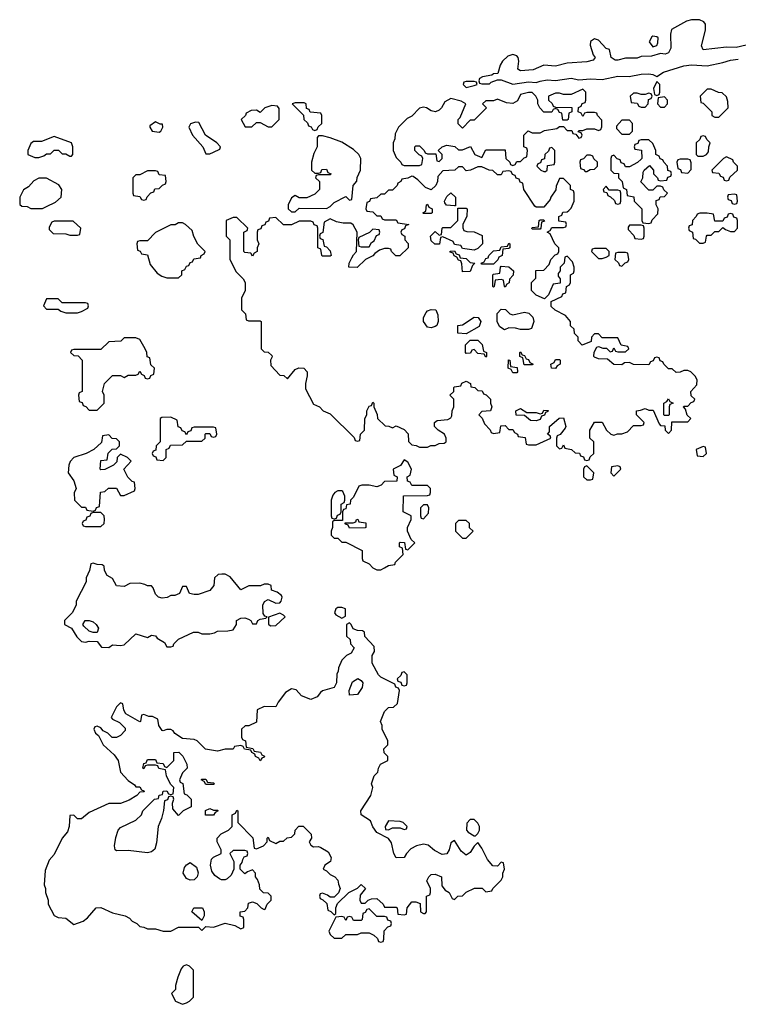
# Model space of a CAD drawing. Header units: inches. Extents: x 2701323 to 2964515, y 494916 to 722124.
# Tile 108 of 256: x 2722052 to 2725750, y 704454 to 709524. Entities that reach past the tile are written whole.
import ezdxf

# ---------------------------------------------------------------- set-up
doc = ezdxf.new("R2010")
doc.units = ezdxf.units.IN
doc.header["$MEASUREMENT"] = 0
doc.layers.add('C7720', color=7, linetype='Continuous')

msp = doc.modelspace()

# ---------------------------------------------------------------- linework, layer by layer
at = {"layer": 'C7720', "color": 2, "elevation": 10}
msp.add_lwpolyline([(2725819.8, 709400.2), (2725738.4, 709381.6), (2725690, 709382.7), (2725570, 709369.3), (2725560.7, 709390), (2725581.6, 709470), (2725581.2, 709501.2), (2725572.7, 709512.7), (2725550, 709524), (2725510, 709524), (2725483.5, 709516.5), (2725406.8, 709473.2), (2725401, 709450), (2725403, 709377), (2725390, 709354), (2725373, 709347), (2725350, 709349.2), (2725303.4, 709336.6), (2725250, 709334), (2725230, 709326.6), (2725170, 709325.1), (2725130, 709315.1), (2725116.2, 709316.2), (2725096, 709330), (2725088, 709370), (2725070, 709376), (2725030, 709418.4), (2725010, 709425.6), (2724988.8, 709411.2), (2724986.9, 709393.1), (2725003.8, 709343.8), (2725014, 709330), (2725003.6, 709316.4), (2724970, 709306.6), (2724870, 709299.3), (2724810, 709285.1), (2724750, 709289), (2724694, 709266), (2724630, 709261.2), (2724615.3, 709270), (2724620.5, 709310), (2724617, 709330), (2724610, 709338), (2724590, 709344.2), (2724564.2, 709335.8), (2724536.3, 709310), (2724524, 709290), (2724512.7, 709247.3), (2724490, 709246), (2724482, 709238), (2724434, 709230), (2724418, 709222), (2724414, 709210), (2724418, 709198), (2724430, 709194), (2724470, 709194), (2724478, 709202), (2724510, 709214), (2724530, 709214), (2724590, 709191.3), (2724670, 709204.7), (2724710, 709201), (2724730, 709206.8), (2724766, 709214), (2724810, 709210.6), (2724890, 709223), (2724930, 709214.8), (2724990, 709218.8), (2725050, 709216), (2725130, 709233.4), (2725189.1, 709230.9), (2725250, 709242.8), (2725290, 709244.7), (2725310, 709242), (2725330, 709232), (2725365.6, 709254.4), (2725470, 709286.8), (2725510, 709291.3), (2725590, 709286.8), (2725670, 709302.8), (2725710, 709316), (2725750, 709321)], dxfattribs=at)
for points in [[(2725310, 709438.4), (2725304.8, 709435.2), (2725290.5, 709410), (2725310, 709384), (2725330, 709391), (2725335.8, 709404.2), (2725337.2, 709430), (2725330, 709436)], [(2724390, 709206), (2724350, 709206), (2724338, 709202), (2724334, 709190), (2724350, 709174), (2724390, 709184.7), (2724406, 709190), (2724402, 709202)], [(2725330, 709206), (2725314, 709170), (2725318, 709138), (2725330, 709134), (2725342, 709138), (2725346, 709150), (2725346, 709190)], [(2724950, 709166), (2724890, 709138), (2724850, 709138), (2724830, 709146), (2724810, 709146), (2724774, 709130), (2724774, 709110), (2724792.7, 709092.7), (2724798, 709078), (2724810, 709074), (2724892.7, 709072.7), (2724894, 709050), (2724878, 709042), (2724874, 709010), (2724870, 709006), (2724847.3, 709007.3), (2724842, 709042), (2724830, 709046), (2724822, 709062), (2724810, 709066), (2724798, 709062), (2724790, 709048), (2724750, 709048), (2724728, 709070), (2724718, 709090), (2724718, 709110), (2724708.7, 709130), (2724690, 709148.7), (2724670, 709149), (2724630, 709138), (2724614.4, 709105.6), (2724590, 709093.2), (2724556.5, 709096.5), (2724510, 709114), (2724490, 709106), (2724450, 709106), (2724434, 709090), (2724454, 709070), (2724390, 709006), (2724370, 709006), (2724330, 708966), (2724308.4, 708988.4), (2724308, 709010), (2724319, 709021), (2724348, 709090), (2724324.7, 709104.7), (2724270, 709118), (2724239.8, 709100.2), (2724222, 709070), (2724210, 709058), (2724191.1, 709048.9), (2724170, 709055.3), (2724146, 709070), (2724130, 709073.2), (2724110, 709068), (2724070, 709028), (2724045.4, 709014.6), (2724002, 708970), (2723983.6, 708936.4), (2723982, 708910), (2723974, 708890), (2723974, 708850), (2723990, 708814), (2724014, 708790), (2724018, 708778), (2724030, 708774), (2724110, 708774), (2724122, 708778), (2724126, 708810), (2724122, 708822), (2724107.3, 708827.3), (2724086, 708850), (2724086, 708870), (2724090, 708874), (2724110, 708874), (2724134, 708850), (2724138, 708838), (2724150, 708834), (2724194, 708834), (2724198, 708798), (2724210, 708794), (2724226, 708810), (2724226, 708830), (2724206, 708850), (2724226, 708870), (2724250, 708878), (2724291.6, 708871.6), (2724310, 708854), (2724330, 708854), (2724371.1, 708871.1), (2724394, 708830), (2724430, 708814), (2724450, 708854), (2724550, 708854), (2724554, 708810), (2724574, 708790), (2724578, 708778), (2724590, 708774), (2724602, 708778), (2724610, 708794), (2724630, 708794), (2724647.3, 708812.7), (2724662, 708818), (2724666, 708850), (2724662, 708862), (2724646, 708870), (2724646, 708930), (2724668.4, 708951.6), (2724690, 708942), (2724730, 708942), (2724752.7, 708952.7), (2724816.4, 708963.6), (2724830, 708974), (2724850, 708974), (2724870, 708954), (2724892.7, 708952.7), (2724898, 708938), (2724914, 708934), (2724930, 708914), (2724942, 708918), (2724946, 708930), (2724942, 708942), (2724926, 708946), (2724930, 708954), (2724950, 708954), (2724970, 708962), (2725010, 708962), (2725030, 708954), (2725042, 708958), (2725047.3, 708972.7), (2725047.3, 709007.3), (2725026, 709030), (2725022, 709042), (2725010, 709046), (2724970, 709046), (2724958, 709042), (2724950, 709026), (2724942, 709042), (2724926, 709050), (2724927.3, 709072.7), (2724942, 709078), (2724947.3, 709092.7), (2724962, 709098), (2724966, 709110), (2724966, 709150)], [(2725290, 709146), (2725270, 709138), (2725250, 709138), (2725230, 709146), (2725210, 709146), (2725194, 709130), (2725198, 709098), (2725230, 709094), (2725238, 709078), (2725250, 709074), (2725270, 709074), (2725286, 709090), (2725287.3, 709112.7), (2725302, 709118), (2725306, 709130), (2725302, 709142)], [(2725610, 709166), (2725590, 709166), (2725554, 709130), (2725558, 709098), (2725570, 709094), (2725614, 709050), (2725614, 709030), (2725630, 709022), (2725650, 709022), (2725698, 709070), (2725696.4, 709103.6), (2725690, 709126), (2725667.3, 709147.3), (2725648.4, 709148.4)], [(2723515.3, 709095.3), (2723470, 709095.3), (2723454, 709090), (2723512.7, 709032.7), (2723514, 709010), (2723532.7, 708992.7), (2723538, 708978), (2723552.7, 708972.7), (2723558, 708958), (2723570, 708954), (2723582, 708958), (2723587.3, 708972.7), (2723606, 708990), (2723606, 709030), (2723602, 709042), (2723547.3, 709047.3), (2723542, 709062), (2723527.3, 709067.3), (2723526, 709090)], [(2725370, 709126), (2725338, 709122), (2725334, 709090), (2725350, 709074), (2725370, 709074), (2725386, 709090), (2725386, 709110)], [(2723350, 709082), (2723314, 709070), (2723290, 709046), (2723270, 709058), (2723243.6, 709056.4), (2723218, 709042), (2723214, 709030), (2723192, 709010), (2723212.7, 708972.7), (2723247.3, 708972.7), (2723270, 708994), (2723290, 708994), (2723330, 708972), (2723350, 708972), (2723388, 709010), (2723387.3, 709067.3), (2723378, 709078)], [(2722750, 708998), (2722722, 708978), (2722722, 708970), (2722734, 708950), (2722770, 708944.7), (2722778, 708950), (2722788, 708970), (2722786, 708986), (2722774, 708986)], [(2722956.4, 708996.4), (2722931.6, 708988.4), (2722922, 708970), (2722942, 708930), (2722994, 708870), (2723010, 708834), (2723030, 708834), (2723050, 708842), (2723082, 708858), (2723086, 708870), (2723066, 708890), (2723008.9, 708928.9), (2722974.6, 708994.6)], [(2725190, 709006), (2725150, 709006), (2725123.6, 708976.4), (2725123.6, 708963.6), (2725150, 708934), (2725190, 708934), (2725206, 708950), (2725206, 708990)], [(2722230, 708922), (2722163.6, 708896.4), (2722123.6, 708896.4), (2722110, 708886), (2722094, 708850), (2722094, 708830), (2722130, 708814), (2722150, 708814), (2722176.4, 708823.6), (2722190, 708834), (2722210, 708834), (2722230, 708852), (2722251.6, 708851.6), (2722270, 708834), (2722290, 708834), (2722310, 708822), (2722318, 708822), (2722326, 708830), (2722326, 708870), (2722318, 708890)], [(2723610, 708926), (2723590, 708926), (2723582, 708918), (2723582, 708870), (2723565.4, 708834.6), (2723554, 708790), (2723554, 708750), (2723570, 708734), (2723590, 708734), (2723602, 708738), (2723607.3, 708752.7), (2723630, 708754), (2723638, 708738), (2723654, 708730), (2723650, 708726), (2723590, 708726), (2723578, 708722), (2723574, 708710), (2723594, 708690), (2723594, 708650), (2723570, 708626), (2723530, 708606), (2723490, 708606), (2723470, 708618), (2723450, 708606), (2723434, 708570), (2723434, 708550), (2723450, 708534), (2723470, 708534), (2723490, 708554), (2723630, 708552), (2723650, 708562), (2723670, 708582), (2723730, 708614), (2723750, 708594), (2723762, 708598), (2723768, 708670), (2723787.3, 708692.7), (2723788.4, 708711.6), (2723806, 708750), (2723808, 708810), (2723798, 708830), (2723770, 708855.3), (2723710, 708894), (2723650, 708915.3)], [(2725290, 708906), (2725250, 708906), (2725238, 708902), (2725232.7, 708887.3), (2725218, 708882), (2725214, 708870), (2725218, 708858), (2725252.7, 708852.7), (2725254, 708810), (2725250, 708806), (2725231.6, 708788.4), (2725190, 708766), (2725170, 708766), (2725162, 708782), (2725147.3, 708787.3), (2725142, 708802), (2725127.3, 708807.3), (2725110, 708826), (2725098, 708822), (2725094, 708810), (2725094, 708750), (2725110, 708734), (2725132.7, 708732.7), (2725134, 708710), (2725151.6, 708691.6), (2725158, 708658), (2725174, 708650), (2725178, 708618), (2725212.7, 708612.7), (2725214, 708590), (2725254, 708550), (2725254, 708490), (2725258, 708478), (2725290, 708474), (2725302, 708478), (2725307.3, 708492.7), (2725336.4, 708523.6), (2725338, 708550), (2725328, 708570), (2725327.3, 708592.7), (2725342, 708598), (2725347.3, 708612.7), (2725370, 708614), (2725386, 708630), (2725367.3, 708647.3), (2725362, 708662), (2725350, 708666), (2725330, 708666), (2725310, 708646), (2725290, 708646), (2725248.4, 708688.4), (2725258, 708710), (2725260.4, 708739.6), (2725266, 708750), (2725292.7, 708772.7), (2725314, 708750), (2725314, 708730), (2725334, 708710), (2725338, 708698), (2725350, 708694), (2725382, 708698), (2725387.3, 708712.7), (2725402, 708718), (2725406, 708730), (2725402, 708742), (2725387.3, 708747.3), (2725386, 708770), (2725366, 708790), (2725362, 708802), (2725347.3, 708807.3), (2725342, 708822), (2725326, 708830), (2725326, 708850), (2725310, 708886)], [(2725570, 708926), (2725558, 708922), (2725552.7, 708907.3), (2725534, 708890), (2725534, 708830), (2725542, 708822), (2725570, 708822), (2725586, 708830), (2725596.4, 708843.6), (2725598, 708870), (2725606, 708890), (2725587.3, 708907.3), (2725582, 708922)], [(2724790, 708866), (2724778, 708862), (2724772.7, 708847.3), (2724754, 708830), (2724752.7, 708807.3), (2724738, 708802), (2724732.7, 708787.3), (2724718, 708782), (2724714, 708770), (2724734, 708750), (2724750, 708742), (2724758, 708742), (2724766, 708750), (2724767.3, 708772.7), (2724802, 708778), (2724806, 708790), (2724806, 708850)], [(2724990, 708826), (2724970, 708826), (2724952.7, 708807.3), (2724938, 708802), (2724934, 708790), (2724938, 708758), (2724952.7, 708752.7), (2724962, 708742), (2724970, 708742), (2724988, 708752), (2725010, 708754), (2725026, 708770), (2725026, 708790), (2725007.3, 708807.3), (2725002, 708822)], [(2725490, 708806), (2725450, 708806), (2725438, 708802), (2725434, 708790), (2725438, 708758), (2725452.7, 708752.7), (2725458, 708738), (2725490, 708734), (2725507.3, 708752.7), (2725507.3, 708787.3), (2725502, 708802)], [(2725690, 708818), (2725674, 708810), (2725614, 708750), (2725618, 708738), (2725650, 708734), (2725658, 708718), (2725672.7, 708712.7), (2725678, 708698), (2725690, 708694), (2725702, 708698), (2725707.3, 708712.7), (2725746, 708750), (2725746, 708770), (2725726, 708790), (2725722, 708802)], [(2722750, 708746), (2722710, 708746), (2722670, 708726), (2722650, 708726), (2722634, 708710), (2722634, 708630), (2722638, 708618), (2722670, 708614), (2722678, 708598), (2722690, 708594), (2722702, 708598), (2722707.3, 708612.7), (2722727.3, 708632.7), (2722742, 708638), (2722747.3, 708652.7), (2722770, 708654), (2722787.3, 708672.7), (2722802, 708678), (2722806, 708690), (2722802, 708722), (2722770, 708726), (2722762, 708742)], [(2724430, 708766), (2724410, 708766), (2724371.6, 708748.4), (2724350, 708746), (2724330, 708766), (2724310, 708766), (2724291.6, 708748.4), (2724230, 708746), (2724203.6, 708716.4), (2724202, 708690), (2724194, 708670), (2724170, 708648), (2724140.2, 708660.2), (2724100.2, 708700.2), (2724076.4, 708716.4), (2724070, 708718), (2724050, 708708), (2724018, 708702), (2724014, 708690), (2723998, 708682), (2723994, 708670), (2723970, 708646), (2723950, 708646), (2723930, 708626), (2723910, 708626), (2723890, 708606), (2723858, 708602), (2723852.7, 708587.3), (2723838, 708582), (2723834, 708550), (2723838, 708538), (2723870, 708534), (2723890, 708514), (2723910, 708514), (2723918, 708498), (2723930, 708494), (2723990, 708494), (2723998, 708478), (2724054, 708470), (2724038, 708462), (2724032.7, 708447.3), (2724018, 708442), (2724014, 708430), (2724018, 708418), (2724034, 708410), (2724034, 708390), (2724051.6, 708371.6), (2724051.6, 708348.4), (2724008.4, 708308.4), (2723988.4, 708308.4), (2723966, 708330), (2723962, 708342), (2723950, 708346), (2723930, 708346), (2723903.6, 708336.4), (2723879.6, 708320.4), (2723870, 708308), (2723831.6, 708288.4), (2723788.4, 708248.4), (2723746, 708250), (2723748, 708270), (2723762, 708298), (2723770, 708314), (2723786, 708330), (2723788, 708430), (2723768.4, 708468.4), (2723756.4, 708476.4), (2723716.4, 708476.4), (2723683.1, 708483.1), (2723650, 708498), (2723618, 708482), (2723611.6, 708428.4), (2723598, 708422), (2723594, 708410), (2723598, 708398), (2723611.6, 708391.6), (2723618, 708358), (2723630, 708354), (2723650, 708334), (2723654, 708310), (2723650, 708306), (2723610, 708306), (2723606, 708310), (2723602, 708342), (2723586, 708350), (2723586, 708450), (2723582, 708462), (2723567.3, 708467.3), (2723562, 708482), (2723550, 708486), (2723490, 708486), (2723450, 708468), (2723410, 708468), (2723370, 708506), (2723338, 708502), (2723332.7, 708487.3), (2723318, 708482), (2723312.7, 708467.3), (2723298, 708462), (2723292.7, 708447.3), (2723278, 708442), (2723274, 708430), (2723274, 708390), (2723282, 708370), (2723274, 708350), (2723274, 708330), (2723258, 708322), (2723250, 708306), (2723242, 708322), (2723210, 708326), (2723206, 708330), (2723206, 708430), (2723222, 708438), (2723226, 708450), (2723170, 708506), (2723150, 708506), (2723114, 708490), (2723114, 708410), (2723134, 708390), (2723134, 708290), (2723166.4, 708226.4), (2723202, 708190), (2723212, 708170), (2723212, 708130), (2723194, 708090), (2723194, 708030), (2723214, 708010), (2723218, 707978), (2723230, 707974), (2723290, 707974), (2723294, 707970), (2723294, 707830), (2723310, 707814), (2723330, 707812), (2723350, 707794), (2723351.6, 707788.4), (2723342, 707770), (2723343.6, 707743.6), (2723390, 707694), (2723411.6, 707691.6), (2723430, 707674), (2723470, 707722), (2723488.9, 707731.1), (2723514, 707730), (2723531.3, 707710), (2723531.3, 707690), (2723522, 707650), (2723523.6, 707623.6), (2723564.7, 707544.7), (2723594, 707530), (2723614, 707510), (2723650, 707494), (2723772.7, 707372.7), (2723778, 707358), (2723790, 707354), (2723802, 707358), (2723806, 707390), (2723826, 707410), (2723828, 707470), (2723838, 707490), (2723838, 707510), (2723850, 707534), (2723862, 707538), (2723870, 707554), (2723874, 707550), (2723874, 707530), (2723891.6, 707491.6), (2723894, 707470), (2723932.7, 707432.7), (2723951.6, 707431.6), (2723970, 707422), (2723990, 707432), (2724030, 707414), (2724051.6, 707391.6), (2724052.7, 707352.7), (2724070, 707334), (2724091.6, 707331.6), (2724110, 707322), (2724150, 707322), (2724168.4, 707331.6), (2724190, 707332), (2724210, 707342), (2724236.4, 707343.6), (2724246, 707350), (2724246, 707370), (2724238, 707390), (2724206, 707410), (2724186, 707430), (2724186, 707450), (2724200.4, 707459.6), (2724254.6, 707465.4), (2724270, 707474), (2724276.4, 707483.6), (2724278, 707510), (2724286, 707530), (2724286, 707570), (2724266, 707590), (2724286, 707610), (2724286, 707630), (2724290, 707634), (2724322, 707638), (2724327.3, 707652.7), (2724350, 707662), (2724371.1, 707651.1), (2724374, 707634), (2724394, 707630), (2724410, 707614), (2724432.7, 707612.7), (2724438, 707598), (2724452.7, 707592.7), (2724474, 707570), (2724474, 707550), (2724482, 707530), (2724474, 707510), (2724430, 707506), (2724414, 707490), (2724432, 707472), (2724443.6, 707443.6), (2724472.7, 707412.7), (2724478, 707398), (2724490, 707394), (2724522, 707398), (2724527.3, 707432.7), (2724550, 707434), (2724570, 707414), (2724590, 707414), (2724598, 707398), (2724614, 707390), (2724618, 707378), (2724652.7, 707372.7), (2724658, 707338), (2724670, 707334), (2724710, 707334), (2724786, 707370), (2724782, 707382), (2724768, 707390), (2724778, 707402), (2724778, 707430), (2724828.4, 707471.6), (2724850, 707474), (2724862, 707430), (2724859.6, 707420.4), (2724832.7, 707387.3), (2724818, 707382), (2724814, 707370), (2724814, 707330), (2724830, 707314), (2724842, 707318), (2724850, 707334), (2724858, 707318), (2724891.6, 707311.6), (2724910, 707294), (2724932.7, 707292.7), (2724938, 707278), (2724952.7, 707272.7), (2724958, 707258), (2724970, 707254), (2724982, 707258), (2724987.3, 707272.7), (2725006, 707290), (2725006, 707350), (2724986, 707370), (2724986, 707410), (2725010, 707452), (2725050, 707452), (2725072, 707410), (2725094, 707390), (2725110, 707384.7), (2725129, 707391), (2725150, 707391.3), (2725179, 707401), (2725210, 707434), (2725250, 707434), (2725262, 707438), (2725266, 707450), (2725226, 707490), (2725226, 707510), (2725247.3, 707512.7), (2725270, 707522), (2725290, 707514), (2725312.7, 707512.7), (2725343.6, 707443.6), (2725350, 707434), (2725372.7, 707432.7), (2725374, 707410), (2725390, 707394), (2725406, 707410), (2725407.3, 707452.7), (2725490, 707454), (2725506, 707470), (2725487.3, 707487.3), (2725478, 707518), (2725468, 707530), (2725470, 707534), (2725490, 707534), (2725507.3, 707552.7), (2725522, 707558), (2725526, 707570), (2725507.3, 707587.3), (2725506, 707610), (2725536.4, 707643.6), (2725538, 707670), (2725528.4, 707688.4), (2725506, 707710), (2725490, 707718), (2725470, 707718), (2725451.6, 707708.4), (2725430, 707708), (2725410, 707726), (2725390, 707726), (2725366, 707750), (2725362, 707762), (2725347.3, 707767.3), (2725342, 707782), (2725330, 707786), (2725318, 707782), (2725312.7, 707767.3), (2725298, 707762), (2725290, 707746), (2725210, 707748), (2725190, 707758), (2725163.6, 707756.4), (2725150, 707746), (2725110, 707748), (2725076.4, 707776.4), (2725030, 707778), (2725010, 707786), (2725006, 707790), (2725008.4, 707811.6), (2725022, 707838), (2725030, 707842), (2725052.7, 707832.7), (2725072, 707832), (2725090, 707814), (2725102, 707818), (2725110, 707834), (2725118, 707818), (2725130, 707814), (2725170, 707814), (2725186, 707830), (2725182, 707842), (2725147.3, 707847.3), (2725130, 707886), (2725050, 707886), (2725030, 707906), (2725010, 707906), (2724994, 707890), (2724992.7, 707867.3), (2724947.3, 707847.3), (2724926, 707870), (2724926, 707890), (2724907.3, 707907.3), (2724906, 707930), (2724887.3, 707947.3), (2724886, 707970), (2724860.4, 708000.4), (2724808.4, 708028.4), (2724787.3, 708047.3), (2724787.3, 708072.7), (2724842, 708098), (2724847.3, 708112.7), (2724862, 708118), (2724866, 708150), (2724882, 708158), (2724886, 708170), (2724886, 708210), (2724902, 708218), (2724906, 708230), (2724906, 708250), (2724896.4, 708276.4), (2724870, 708306), (2724858, 708302), (2724854, 708270), (2724834, 708250), (2724834, 708230), (2724823.6, 708216.4), (2724823.6, 708203.6), (2724834, 708190), (2724832.7, 708167.3), (2724798, 708162), (2724772.7, 708107.3), (2724752.7, 708087.3), (2724710, 708106), (2724686, 708130), (2724686, 708170), (2724707.3, 708192.7), (2724707.3, 708232.7), (2724750, 708234), (2724776.4, 708263.6), (2724786, 708290), (2724807.3, 708312.7), (2724822, 708318), (2724826, 708330), (2724826, 708350), (2724806, 708370), (2724782, 708422), (2724766, 708430), (2724782, 708438), (2724790, 708454), (2724850, 708454), (2724862, 708458), (2724866, 708470), (2724862, 708482), (2724827.3, 708487.3), (2724826, 708510), (2724842, 708518), (2724847.3, 708532.7), (2724870, 708534), (2724878, 708542), (2724890, 708554), (2724906, 708590), (2724906, 708630), (2724902, 708642), (2724886, 708650), (2724886, 708670), (2724850, 708706), (2724830, 708706), (2724812.7, 708667.3), (2724811.3, 708648.7), (2724784.7, 708610), (2724782, 708598), (2724750, 708558), (2724710, 708558), (2724703.1, 708563.1), (2724646, 708650), (2724642, 708682), (2724627.3, 708687.3), (2724622, 708702), (2724607.3, 708707.3), (2724602, 708722), (2724587.3, 708727.3), (2724582, 708742), (2724570, 708746), (2724538, 708742), (2724530, 708726), (2724510, 708726), (2724487.3, 708747.3), (2724468.4, 708748.4)], [(2722190, 708708), (2722150, 708708), (2722125.4, 708694.6), (2722096.9, 708663.1), (2722071.6, 708648.4), (2722052, 708610), (2722052.7, 708572.7), (2722063.6, 708563.6), (2722090, 708562), (2722110, 708552), (2722170, 708552), (2722190, 708562), (2722236.4, 708583.6), (2722266, 708610), (2722268, 708650), (2722253.6, 708673.6)], [(2725070, 708666), (2725054, 708650), (2725058, 708638), (2725074, 708634), (2725078, 708618), (2725092.7, 708612.7), (2725112.7, 708592.7), (2725118, 708578), (2725130, 708574), (2725142, 708578), (2725146, 708590), (2725146, 708630), (2725142, 708642), (2725130, 708646), (2725086, 708646)], [(2724290, 708566), (2724248.4, 708568.4), (2724240.4, 708580.4), (2724238, 708590), (2724250, 708614), (2724270, 708632), (2724294, 708610), (2724294, 708566)], [(2725730, 708626), (2725698, 708622), (2725694, 708610), (2725698, 708598), (2725712.7, 708592.7), (2725718, 708578), (2725730, 708574), (2725742, 708578), (2725746, 708590), (2725742, 708622)], [(2724130, 708526), (2724126, 708530), (2724142, 708538), (2724146, 708570), (2724150, 708574), (2724158, 708558), (2724174, 708550), (2724174, 708530), (2724170, 708526)], [(2724390, 708338), (2724330, 708346), (2724322, 708362), (2724290, 708366), (2724282, 708382), (2724230, 708406), (2724218, 708402), (2724212.7, 708367.3), (2724188.4, 708368.4), (2724170, 708386), (2724166, 708410), (2724190, 708434), (2724210, 708414), (2724222, 708418), (2724226, 708450), (2724230, 708454), (2724270, 708454), (2724306, 708490), (2724306, 708554), (2724350, 708554), (2724354, 708550), (2724352.7, 708512.7), (2724332, 708470), (2724332.7, 708452.7), (2724338, 708438), (2724352.7, 708432.7), (2724391.6, 708431.6), (2724432.7, 708412.7), (2724434, 708370), (2724410, 708346)], [(2722327.3, 708487.3), (2722230, 708486), (2722218, 708482), (2722203.6, 708456.4), (2722203.6, 708443.6), (2722223.6, 708423.6), (2722290, 708422), (2722310, 708414), (2722350, 708414), (2722362, 708418), (2722366, 708450)], [(2724690, 708446), (2724688, 708450), (2724690, 708454), (2724722, 708458), (2724726, 708490), (2724730, 708494), (2724750, 708494), (2724752.7, 708487.3), (2724738, 708482), (2724734, 708450), (2724730, 708446)], [(2725590, 708528), (2725552.7, 708527.3), (2725538, 708522), (2725534, 708510), (2725514, 708490), (2725512.7, 708467.3), (2725498, 708462), (2725494, 708450), (2725498, 708438), (2725514, 708430), (2725518, 708398), (2725530, 708394), (2725550, 708374), (2725570, 708374), (2725582, 708378), (2725586, 708410), (2725590, 708414), (2725610, 708414), (2725630, 708434), (2725650, 708434), (2725670, 708454), (2725683.6, 708443.6), (2725710, 708434), (2725730, 708434), (2725746, 708450), (2725746, 708490), (2725742, 708502), (2725727.3, 708507.3), (2725722, 708522), (2725710, 708526), (2725698, 708522), (2725692.7, 708507.3), (2725678, 708502), (2725670, 708486), (2725630, 708486), (2725622, 708522)], [(2722890, 708478), (2722870, 708478), (2722851.6, 708468.4), (2722830, 708468), (2722751.6, 708428.4), (2722710, 708386), (2722670, 708386), (2722658, 708382), (2722654, 708370), (2722658, 708338), (2722672.7, 708332.7), (2722678, 708318), (2722710, 708314), (2722723.6, 708263.6), (2722759.6, 708219.6), (2722783.6, 708203.6), (2722810, 708194), (2722870, 708194), (2722886, 708210), (2722886, 708230), (2722902, 708238), (2722910, 708254), (2722922, 708258), (2722930, 708274), (2722942, 708278), (2722947.3, 708292.7), (2722982, 708298), (2722986, 708310), (2723002, 708318), (2723006, 708330), (2722968.7, 708368.7), (2722948.4, 708408.4), (2722939, 708439), (2722906, 708470)], [(2723870, 708446), (2723852, 708428), (2723798, 708402), (2723794, 708390), (2723798, 708358), (2723810, 708354), (2723850, 708354), (2723863.1, 708376.9), (2723875.3, 708384.7), (2723887.3, 708412.7), (2723902, 708418), (2723906, 708430), (2723902, 708442)], [(2725250, 708466), (2725190, 708466), (2725183.6, 708456.4), (2725183.6, 708443.6), (2725212.7, 708412.7), (2725218, 708398), (2725250, 708394), (2725262, 708398), (2725266, 708410), (2725266, 708450), (2725262, 708462)], [(2724330, 708226), (2724327.3, 708267.3), (2724322, 708282), (2724310, 708286), (2724302, 708302), (2724287.3, 708307.3), (2724282, 708322), (2724267.3, 708327.3), (2724267.3, 708332.7), (2724290, 708334), (2724298, 708318), (2724312.7, 708312.7), (2724318, 708298), (2724350, 708294), (2724370, 708274), (2724394, 708270), (2724382, 708258), (2724370, 708228)], [(2724430, 708266), (2724426, 708270), (2724442, 708278), (2724450, 708294), (2724462, 708298), (2724466, 708310), (2724490, 708334), (2724522, 708338), (2724530, 708354), (2724562, 708358), (2724570, 708374), (2724574, 708370), (2724574, 708350), (2724570, 708346), (2724538, 708342), (2724534, 708310), (2724518, 708302), (2724512.7, 708287.3), (2724490, 708266)], [(2725070, 708346), (2725010, 708346), (2724998, 708342), (2724994, 708330), (2725030, 708294), (2725050, 708294), (2725070, 708302), (2725086, 708310), (2725086, 708330)], [(2725170, 708326), (2725130, 708326), (2725118, 708322), (2725114, 708290), (2725132.7, 708272.7), (2725138, 708258), (2725150, 708254), (2725167.3, 708272.7), (2725182, 708278), (2725186, 708290), (2725182, 708322)], [(2724550, 708146), (2724546, 708150), (2724542, 708182), (2724530, 708186), (2724498, 708182), (2724494, 708150), (2724490, 708146), (2724486, 708150), (2724486, 708210), (2724490, 708214), (2724522, 708218), (2724526, 708250), (2724530, 708254), (2724570, 708252), (2724594, 708230), (2724591.6, 708208.4), (2724572.7, 708187.3), (2724571.6, 708168.4), (2724558, 708162)], [(2722250, 708086), (2722190, 708086), (2722174, 708050), (2722190, 708034), (2722250, 708034), (2722263.6, 708023.6), (2722290, 708014), (2722350, 708014), (2722370, 708022), (2722402, 708038), (2722406, 708050), (2722402, 708062), (2722390, 708066), (2722270, 708066)], [(2724170, 707937.2), (2724150, 707941.2), (2724129.5, 707970), (2724129.5, 707990.5), (2724143.2, 708016.8), (2724150, 708024.7), (2724170, 708032), (2724194, 708030), (2724203.6, 708003.6), (2724204.7, 707970), (2724198, 707950), (2724190, 707944)], [(2724590, 708004.7), (2724650, 708018), (2724672.7, 708012.7), (2724692.7, 707992.7), (2724698, 707970), (2724685.4, 707934.6), (2724670, 707928), (2724630, 707928.7), (2724603.6, 707936.4), (2724570, 707938), (2724547.3, 707927.3), (2724522, 707942), (2724508.4, 707968.4), (2724508.4, 708011.6), (2724530, 708034), (2724551.6, 708031.6), (2724574, 708010)], [(2724350, 707906), (2724306, 707910), (2724306, 707950), (2724330, 707952), (2724390, 707992), (2724411, 707991), (2724424.7, 707970), (2724416, 707944)], [(2722650, 707886), (2722590, 707886), (2722571.6, 707868.4), (2722510, 707866), (2722470, 707826), (2722330, 707826), (2722318, 707822), (2722314, 707810), (2722330, 707794), (2722352.7, 707792.7), (2722374, 707770), (2722374, 707610), (2722358, 707602), (2722354, 707590), (2722358, 707558), (2722372.7, 707552.7), (2722378, 707538), (2722392.7, 707532.7), (2722410, 707514), (2722450, 707514), (2722486, 707550), (2722486, 707590), (2722478, 707610), (2722488, 707650), (2722528.7, 707691.3), (2722570, 707692), (2722590, 707682), (2722610, 707694), (2722650, 707694), (2722662, 707698), (2722670, 707714), (2722678, 707698), (2722692.7, 707692.7), (2722698, 707678), (2722710, 707674), (2722722, 707678), (2722727.3, 707692.7), (2722742, 707698), (2722746, 707730), (2722727.3, 707747.3), (2722722, 707782), (2722707.3, 707787.3), (2722706, 707810), (2722698, 707830), (2722670, 707878)], [(2724450, 707786), (2724442, 707802), (2724410, 707806), (2724390, 707826), (2724378, 707822), (2724372.7, 707807.3), (2724350, 707806), (2724346, 707810), (2724346, 707850), (2724370, 707874), (2724410, 707874), (2724431.6, 707851.6), (2724438, 707818), (2724454, 707810), (2724454, 707790)], [(2724590, 707706), (2724582, 707722), (2724566, 707730), (2724567.3, 707772.7), (2724574, 707770), (2724578, 707738), (2724612.7, 707732.7), (2724614, 707710), (2724610, 707706)], [(2724690, 707746), (2724647.3, 707747.3), (2724642, 707782), (2724626, 707790), (2724626, 707810), (2724630, 707814), (2724638, 707798), (2724650, 707794), (2724658, 707778), (2724670, 707774), (2724678, 707758), (2724694, 707750)], [(2724810, 707728), (2724788.9, 707728.9), (2724786, 707750), (2724802, 707758), (2724810, 707774), (2724830, 707774), (2724834, 707770), (2724834, 707750), (2724818, 707742)], [(2725370, 707486), (2725366, 707490), (2725366, 707550), (2725382, 707558), (2725390, 707572), (2725398, 707558), (2725414, 707550), (2725398, 707542), (2725394, 707530), (2725394, 707490), (2725390, 707486)], [(2724662, 707502), (2724710, 707502), (2724730, 707494), (2724742, 707498), (2724750, 707514), (2724771.1, 707511.1), (2724770, 707506), (2724758, 707502), (2724752.7, 707487.3), (2724738, 707482), (2724730, 707466), (2724710, 707458), (2724680.4, 707460.4), (2724650, 707486), (2724607.3, 707487.3), (2724606, 707510), (2724630, 707522)], [(2722830, 707478), (2722783.6, 707476.4), (2722774, 707470), (2722774, 707350), (2722754, 707330), (2722752.7, 707307.3), (2722738, 707302), (2722734, 707290), (2722738, 707278), (2722752.7, 707272.7), (2722758, 707258), (2722790, 707254), (2722806, 707270), (2722806, 707310), (2722822, 707318), (2722827.3, 707332.7), (2722890, 707334), (2722910, 707354), (2722990, 707354), (2723006, 707370), (2723006, 707390), (2723010, 707394), (2723030, 707394), (2723038, 707378), (2723050, 707374), (2723062, 707378), (2723066, 707390), (2723062, 707422), (2723050, 707426), (2722950, 707426), (2722938, 707422), (2722932.7, 707407.3), (2722918, 707402), (2722910, 707386), (2722902, 707402), (2722887.3, 707407.3), (2722882, 707422), (2722867.3, 707427.3), (2722862, 707462)], [(2722510, 707386), (2722478, 707382), (2722472.7, 707347.3), (2722434, 707310), (2722394, 707290), (2722331, 707269), (2722311.1, 707248.9), (2722304.7, 707230), (2722302, 707190), (2722331.3, 707150), (2722342, 707110), (2722332.7, 707087.3), (2722334, 707050), (2722370, 707014), (2722390, 707014), (2722398, 706998), (2722430, 706994), (2722442, 706998), (2722447.3, 707012.7), (2722462, 707018), (2722468.4, 707091.6), (2722490, 707094), (2722508.4, 707111.6), (2722550, 707112), (2722570, 707074), (2722590, 707074), (2722642, 707098), (2722646, 707110), (2722642, 707142), (2722630, 707146), (2722608.9, 707168.9), (2722588, 707210), (2722626, 707250), (2722606, 707270), (2722570, 707286), (2722554, 707270), (2722552.7, 707247.3), (2722534, 707230), (2722490, 707208), (2722470, 707206), (2722466, 707210), (2722470, 707254), (2722502, 707258), (2722507.3, 707292.7), (2722527.3, 707312.7), (2722550, 707314), (2722566, 707330), (2722566, 707350), (2722558, 707358), (2722550, 707366), (2722527.3, 707367.3)], [(2725570, 707326), (2725534, 707310), (2725538, 707278), (2725570, 707274), (2725586, 707290), (2725582, 707322)], [(2724030, 707258), (2724011.3, 707228.7), (2723974, 707210), (2723978, 707178), (2723994, 707170), (2723992.7, 707147.3), (2723930, 707146), (2723912.7, 707127.3), (2723890, 707118), (2723850, 707128), (2723812.7, 707127.3), (2723798, 707122), (2723770, 707066), (2723754, 707050), (2723752, 707030), (2723734, 707026), (2723730, 707006), (2723718, 707002), (2723714, 706990), (2723714, 706946), (2723670, 706946), (2723662, 706938), (2723662, 706910), (2723654, 706890), (2723654, 706870), (2723670, 706854), (2723690, 706854), (2723710, 706834), (2723730, 706834), (2723814, 706790), (2723814, 706750), (2723818, 706738), (2723850, 706722), (2723870, 706702), (2723890, 706692), (2723910, 706692), (2723930, 706702), (2723950, 706714), (2723982, 706718), (2723986, 706730), (2724026, 706770), (2724022, 706802), (2724006, 706810), (2724006, 706830), (2724010, 706834), (2724032.7, 706832.7), (2724038, 706798), (2724050, 706794), (2724086, 706830), (2724067.3, 706847.3), (2724048, 706890), (2724048, 706910), (2724066, 706950), (2724066, 706970), (2724026, 706990), (2724027.3, 707072.7), (2724150, 707074), (2724162, 707078), (2724166, 707090), (2724166, 707110), (2724150, 707126), (2724070, 707126), (2724062, 707142), (2724047.3, 707147.3), (2724046, 707170), (2724062, 707178), (2724068, 707210), (2724050, 707246)], [(2724970, 707226), (2724958, 707222), (2724954, 707210), (2724954, 707170), (2724970, 707154), (2724990, 707154), (2725002, 707158), (2725006, 707190)], [(2725130, 707226), (2725098, 707222), (2725094, 707190), (2725110, 707174), (2725146, 707210), (2725142, 707222)], [(2723710, 707098), (2723690, 707098), (2723674, 707090), (2723663.6, 707076.4), (2723654, 707050), (2723654, 706970), (2723658, 706958), (2723670, 706954), (2723682, 706958), (2723687.3, 706972.7), (2723702, 706978), (2723706, 706990), (2723706, 707030), (2723722, 707038), (2723726, 707050), (2723726, 707070), (2723715.3, 707095.3)], [(2724150, 707026), (2724130, 707026), (2724114, 707010), (2724114, 706970), (2724118, 706958), (2724130, 706954), (2724156.4, 706983.6), (2724158, 707010)], [(2722470, 706986), (2722430, 706986), (2722418, 706982), (2722412.7, 706967.3), (2722398, 706962), (2722392.7, 706947.3), (2722378, 706942), (2722374, 706930), (2722378, 706918), (2722390, 706914), (2722470, 706914), (2722486, 706930), (2722488, 706950), (2722486, 706970)], [(2723750, 706906), (2723742, 706922), (2723730, 706926), (2723726, 706934), (2723767.3, 706932.7), (2723782, 706938), (2723786, 706950), (2723791.6, 706951.6), (2723798, 706938), (2723832.7, 706932.7), (2723834, 706910), (2723830, 706908)], [(2724350, 706946), (2724310, 706946), (2724294, 706930), (2724294, 706890), (2724330, 706854), (2724350, 706854), (2724386, 706890), (2724367.3, 706907.3), (2724366, 706930)], [(2722430, 706726), (2722418, 706722), (2722412, 706688), (2722394, 706650), (2722394, 706630), (2722342, 706530), (2722342, 706510), (2722322, 706470), (2722282, 706430), (2722282, 706410), (2722318, 706390), (2722346.4, 706346.4), (2722370, 706322), (2722390, 706318), (2722410, 706324.7), (2722450, 706322), (2722472.7, 706292.7), (2722510, 706292), (2722530, 706304.7), (2722570, 706301), (2722590, 706304.7), (2722650, 706362), (2722710, 706342), (2722730, 706354), (2722750, 706352), (2722759.6, 706339.6), (2722796.9, 706316.9), (2722810, 706294), (2722830, 706294), (2722842, 706298), (2722846, 706310), (2722870, 706334), (2722946, 706370), (2722970, 706371), (2722990, 706362), (2723030, 706362), (2723054, 706366), (2723070, 706376), (2723123.1, 706376.9), (2723150, 706382), (2723168, 706410), (2723168, 706430), (2723190, 706442), (2723210, 706444.7), (2723230, 706438), (2723242, 706430), (2723250, 706414), (2723270, 706414), (2723278, 706430), (2723290, 706438), (2723318, 706442), (2723326, 706450), (2723313.2, 706453.2), (2723305.6, 706465.6), (2723302.7, 706510), (2723312.3, 706527.7), (2723330, 706538), (2723370, 706518.8), (2723390, 706521), (2723397.2, 706530), (2723402, 706550), (2723399, 706559), (2723376.4, 706576.4), (2723347.3, 706587.3), (2723346, 706610), (2723330, 706618), (2723310, 706618), (2723291.3, 706608.7), (2723231.6, 706608.4), (2723190, 706588), (2723134.6, 706654.6), (2723110, 706668.7), (2723091.6, 706668.4), (2723072.7, 706667.3), (2723054, 706650), (2723051.3, 706610), (2723030, 706584), (2722970, 706564), (2722950, 706564), (2722926, 706570), (2722910, 706606), (2722890, 706606), (2722874, 706570), (2722850, 706559), (2722830, 706559), (2722810.6, 706549.4), (2722785.2, 706545.2), (2722766, 706550), (2722750, 706566), (2722739, 706599), (2722730, 706608), (2722710, 706608), (2722696.4, 706616.4), (2722670, 706622), (2722619.6, 706620.4), (2722590, 706606), (2722550, 706608.7), (2722530, 706646), (2722502, 706662), (2722488.4, 706688.4), (2722486, 706710), (2722476.4, 706716.4), (2722450, 706718)], [(2723390, 706468), (2723332, 706448), (2723332, 706412), (2723342, 706402), (2723370, 706404.7), (2723418, 706450), (2723410, 706458)], [(2723690, 706497.2), (2723678, 706490), (2723672, 706470), (2723679.6, 706459.6), (2723710, 706442), (2723728, 706452), (2723728.7, 706490), (2723710, 706497)], [(2723750, 706418), (2723734, 706410), (2723734, 706350), (2723752.7, 706332.7), (2723754, 706310), (2723774, 706290), (2723758, 706262), (2723734, 706250), (2723710, 706226), (2723692.7, 706187.3), (2723691.6, 706168.4), (2723683.6, 706156.4), (2723682, 706110), (2723670, 706086), (2723610, 706068), (2723599.6, 706060.4), (2723583.6, 706036.4), (2723550, 706024), (2723502.7, 706042.7), (2723474, 706074), (2723450, 706078), (2723419.6, 706060.4), (2723382, 706010), (2723370, 705986), (2723310, 705988), (2723274, 705970), (2723270, 705906), (2723231.6, 705888.4), (2723212.7, 705887.3), (2723194, 705870), (2723194, 705830), (2723198, 705818), (2723214, 705810), (2723218, 705778), (2723251.6, 705771.6), (2723258, 705758), (2723291.6, 705751.6), (2723298, 705738), (2723311.6, 705731.6), (2723310, 705726), (2723298, 705722), (2723290, 705708), (2723282, 705722), (2723266, 705730), (2723262, 705742), (2723246, 705750), (2723242, 705762), (2723208.4, 705768.4), (2723202, 705782), (2723190, 705786), (2723158, 705782), (2723150, 705768), (2723110, 705768), (2723070, 705758), (2723008.4, 705768.4), (2722966, 705810), (2722950, 705818), (2722890, 705822), (2722850, 705848.7), (2722842, 705862), (2722830, 705868.7), (2722810, 705868.7), (2722790, 705862), (2722784.7, 705864.7), (2722768, 705890), (2722762, 705922), (2722735.3, 705935.3), (2722716.4, 705936.4), (2722690, 705946), (2722678, 705942), (2722674, 705910), (2722670, 705908), (2722598, 705950), (2722588.4, 705968.4), (2722582, 706002), (2722570, 706006), (2722550, 705986), (2722522, 705930), (2722530, 705922), (2722565.4, 705905.4), (2722595.3, 705875.3), (2722595.3, 705864.7), (2722570, 705838), (2722550, 705828), (2722528.4, 705828.4), (2722506, 705850), (2722482, 705862), (2722470, 705878), (2722450, 705886), (2722438, 705882), (2722434, 705870), (2722442, 705850), (2722458, 705838), (2722482, 705790), (2722538, 705738), (2722558, 705710), (2722571.3, 705650), (2722610, 705606), (2722643.6, 705583.6), (2722650, 705574), (2722670, 705574), (2722678, 705558), (2722690, 705554), (2722692, 705548), (2722670, 705546), (2722654, 705530), (2722615.3, 705504.7), (2722570, 705488.7), (2722510, 705488), (2722410, 705442), (2722370, 705408.7), (2722349, 705409), (2722330, 705428), (2722310, 705426), (2722306, 705370), (2722298, 705342), (2722271.1, 705308.9), (2722230, 705226), (2722203.6, 705196.4), (2722183.6, 705143.6), (2722178, 705070), (2722184.7, 705050), (2722184.7, 705030), (2722198, 704990), (2722198, 704970), (2722230, 704912), (2722250, 704901), (2722290, 704898), (2722330, 704864.7), (2722378, 704882), (2722400.4, 704899.6), (2722446, 704950), (2722470, 704952), (2722530, 704924.7), (2722594, 704910), (2722616.9, 704896.9), (2722630, 704882), (2722654, 704870), (2722670, 704854), (2722691.6, 704851.6), (2722710, 704842), (2722750, 704842), (2722790, 704831.3), (2722830, 704831.3), (2722870, 704852), (2722972, 704852), (2722990, 704834), (2723010, 704854), (2723050, 704852), (2723110, 704871.3), (2723159.6, 704859.6), (2723190, 704842), (2723206, 704850), (2723206, 704890), (2723202, 704902), (2723187.3, 704907.3), (2723186, 704930), (2723210, 704934), (2723226, 704950), (2723230, 704974), (2723250, 704982), (2723272.7, 704972.7), (2723294, 704950), (2723310, 704942), (2723315.3, 704944.7), (2723326, 704970), (2723346, 704990), (2723346, 705010), (2723330, 705026), (2723307.3, 705027.3), (2723287.3, 705047.3), (2723286, 705070), (2723276.4, 705096.4), (2723266, 705110), (2723266, 705130), (2723250, 705146), (2723223.6, 705136.4), (2723210, 705126), (2723186, 705150), (2723186, 705170), (2723196.4, 705183.6), (2723200.4, 705199.6), (2723207.3, 705212.7), (2723222, 705218), (2723226, 705230), (2723222, 705242), (2723210, 705246), (2723150, 705246), (2723134, 705230), (2723154, 705190), (2723154, 705150), (2723141, 705119), (2723119.8, 705100.2), (2723110, 705095.3), (2723090, 705095.3), (2723080.2, 705100.2), (2723056.5, 705116.5), (2723040.2, 705140.2), (2723033.2, 705170), (2723039, 705201), (2723049, 705211), (2723088, 705230), (2723088, 705250), (2723068, 705290), (2723068, 705310), (2723088.9, 705331.1), (2723126, 705350), (2723146, 705370), (2723146, 705430), (2723162, 705438), (2723170, 705454), (2723174, 705450), (2723174, 705390), (2723251.6, 705311.6), (2723258, 705258), (2723270, 705254), (2723306, 705270), (2723326, 705290), (2723326, 705310), (2723330, 705314), (2723338, 705298), (2723370, 705282), (2723390, 705294), (2723410, 705294), (2723428.4, 705311.6), (2723450, 705314), (2723468, 705332), (2723469.1, 705350.9), (2723489.1, 705370.9), (2723510, 705371.3), (2723552, 705330), (2723554, 705310), (2723542, 705290), (2723550, 705274), (2723564.7, 705264.7), (2723590, 705266), (2723602, 705262), (2723638.8, 705238.8), (2723654.8, 705210), (2723651, 705190), (2723622, 705170), (2723614, 705150), (2723630, 705142), (2723650, 705122), (2723674, 705110), (2723690, 705094), (2723692.7, 705072.7), (2723702, 705050), (2723692.7, 705027.3), (2723670, 705006), (2723650, 705006), (2723636.4, 705016.4), (2723610, 705026), (2723598, 705022), (2723594, 705010), (2723598, 704998), (2723612.7, 704992.7), (2723632.7, 704972.7), (2723638, 704938), (2723652.7, 704932.7), (2723670, 704914), (2723678, 704922), (2723678, 704950), (2723687.3, 704972.7), (2723746, 705030), (2723790, 705052), (2723810, 705071.3), (2723832, 705050), (2723803.6, 705016.4), (2723802, 704990), (2723810, 704974), (2723830, 704974), (2723846, 704990), (2723863.1, 704996.9), (2723890, 704998), (2723922, 704970), (2723930, 704954), (2723990, 704954), (2723994, 704950), (2723998, 704918), (2724030, 704914), (2724042, 704918), (2724046, 704950), (2724070, 704982), (2724090, 704982), (2724112.7, 704972.7), (2724114, 704930), (2724130, 704922), (2724138, 704922), (2724146, 704930), (2724146, 705010), (2724162, 705018), (2724166, 705030), (2724166, 705050), (2724148, 705090), (2724158, 705110), (2724170, 705122), (2724190, 705124.7), (2724222, 705110), (2724223.6, 705063.6), (2724241, 705041), (2724262, 705030), (2724278, 704998), (2724290, 704994), (2724306, 705010), (2724330, 705012), (2724350, 705032), (2724392.7, 705052.7), (2724431.6, 705051.6), (2724450, 705034), (2724482, 705038), (2724486, 705050), (2724530, 705094), (2724538, 705110), (2724538, 705130), (2724546, 705150), (2724542, 705182), (2724530, 705186), (2724510, 705166), (2724487.3, 705167.3), (2724459, 705199), (2724430, 705258), (2724410, 705288), (2724390, 705268), (2724370, 705235.3), (2724350, 705222), (2724323.2, 705243.2), (2724290, 705298), (2724270, 705286), (2724262, 705250), (2724250, 705228), (2724225.6, 705225.6), (2724186.3, 705246.3), (2724153.6, 705273.6), (2724130, 705279), (2724094, 705270), (2724064.7, 705255.3), (2724042, 705230), (2724030.9, 705209.1), (2723990, 705208), (2723978, 705230), (2723964.7, 705284.7), (2723950, 705308), (2723890, 705338), (2723870, 705368), (2723858, 705398), (2723808.7, 705430), (2723808, 705450), (2723859, 705530), (2723868.7, 705570), (2723862, 705590), (2723875.3, 705630), (2723895.3, 705650), (2723898, 705670), (2723908.9, 705691.1), (2723946, 705710), (2723946, 705730), (2723928.4, 705748.4), (2723926, 705770), (2723946, 705790), (2723946, 705810), (2723918, 705870), (2723918, 705890), (2723908.7, 705910), (2723930, 705962), (2723950, 705982), (2723976.4, 705983.6), (2723996.4, 706003.6), (2724006, 706070), (2724002, 706082), (2723987.3, 706087.3), (2723982, 706102), (2723910, 706138), (2723898, 706150), (2723866, 706210), (2723866, 706250), (2723878, 706270), (2723876.4, 706296.4), (2723827.3, 706347.3), (2723826, 706370), (2723816.4, 706376.4), (2723790, 706378), (2723767.3, 706387.3), (2723758, 706410)], [(2722450, 706368.7), (2722430, 706369), (2722410, 706376), (2722381.5, 706401.5), (2722377.2, 706410), (2722389.3, 706430.7), (2722410, 706430.7), (2722430, 706423), (2722444.9, 706410), (2722457.3, 706390)], [(2724030, 706166), (2724018, 706162), (2724012.7, 706147.3), (2723994, 706130), (2723998, 706118), (2724012.7, 706112.7), (2724018, 706098), (2724030, 706094), (2724042, 706098), (2724046, 706110), (2724046, 706150)], [(2723750, 706046), (2723748, 706070), (2723764.7, 706115.3), (2723791.3, 706131.3), (2723810, 706122), (2723818, 706110), (2723814.4, 706085.6), (2723790, 706048.7)], [(2722870, 705426), (2722840.4, 705460.4), (2722838, 705490), (2722846, 705510), (2722842, 705522), (2722830, 705526), (2722818, 705522), (2722812.7, 705507.3), (2722798, 705502), (2722792.7, 705452.7), (2722782, 705410), (2722764.7, 705370), (2722755.3, 705284.7), (2722746.8, 705253.2), (2722730, 705239), (2722710, 705233.2), (2722610, 705246.6), (2722550, 705244), (2722544, 705250), (2722539.3, 705270), (2722547, 705313), (2722559, 705350), (2722570, 705364.7), (2722650, 705402), (2722678, 705430), (2722686, 705450), (2722746, 705510), (2722766, 705514), (2722768.9, 705531.1), (2722786, 705534), (2722790, 705552), (2722810, 705554), (2722818, 705538), (2722830, 705534), (2722842, 705538), (2722846, 705570), (2722828, 705588), (2722808, 705630), (2722802, 705662), (2722768.4, 705668.4), (2722762, 705682), (2722750, 705686), (2722710, 705686), (2722698, 705682), (2722690, 705666), (2722686, 705670), (2722690, 705694), (2722702, 705698), (2722710, 705714), (2722750, 705714), (2722758, 705698), (2722790, 705694), (2722798, 705678), (2722810, 705674), (2722846, 705710), (2722846, 705750), (2722871.6, 705751.6), (2722891.6, 705731.6), (2722912, 705690), (2722914, 705670), (2722890, 705646), (2722874, 705610), (2722878, 705598), (2722891.6, 705591.6), (2722898, 705538), (2722912.7, 705532.7), (2722934, 705510), (2722934, 705470), (2722894, 705450)], [(2723010, 705586), (2723002, 705602), (2722986, 705610), (2722990, 705614), (2723010, 705614), (2723018, 705598), (2723050, 705594), (2723054, 705590), (2723050, 705586)], [(2723050, 705454), (2723070, 705454), (2723074, 705450), (2723058, 705442), (2723050, 705428), (2723008.4, 705428.4), (2723007.3, 705452.7), (2723030, 705462)], [(2723950, 705398), (2723932, 705370), (2723934, 705354), (2723950, 705352), (2723970, 705362), (2724010, 705362), (2724030, 705354), (2724042, 705358), (2724046, 705370), (2724026, 705390), (2724010, 705395.3)], [(2724390, 705406), (2724370, 705406), (2724352.7, 705387.3), (2724352, 705350), (2724359.6, 705339.6), (2724390, 705322), (2724398, 705322), (2724410, 705334), (2724418, 705350), (2724418, 705370), (2724410, 705386)], [(2722930, 705094), (2722910, 705102), (2722894, 705130), (2722900.9, 705159.1), (2722910, 705172), (2722930, 705184.7), (2722961, 705161), (2722971.1, 705131.1), (2722964.7, 705110), (2722950, 705095.3)], [(2722990, 704886), (2722938, 704930), (2722948.4, 704951.6), (2722992, 704950), (2723002, 704930), (2723002, 704910)], [(2723850, 704946), (2723838, 704942), (2723830, 704926), (2723818, 704922), (2723814, 704890), (2723810, 704886), (2723770, 704886), (2723762, 704902), (2723750, 704906), (2723738, 704902), (2723730, 704886), (2723722, 704902), (2723710, 704906), (2723678, 704902), (2723642, 704830), (2723650, 704814), (2723670, 704794), (2723710, 704794), (2723730, 704814), (2723790, 704814), (2723810, 704822), (2723850, 704822), (2723874, 704810), (2723892.7, 704792.7), (2723898, 704778), (2723910, 704774), (2723922, 704778), (2723926, 704790), (2723927.3, 704832.7), (2723947.3, 704852.7), (2723962, 704858), (2723966, 704870), (2723962, 704882), (2723947.3, 704887.3), (2723942, 704902), (2723930, 704906), (2723890, 704906)], [(2722910, 704658), (2722894, 704650), (2722883.6, 704636.4), (2722865.4, 704594.6), (2722854, 704550), (2722854, 704530), (2722834, 704510), (2722854, 704470), (2722890, 704454), (2722910, 704462), (2722926, 704470), (2722946, 704490), (2722946, 704630), (2722926, 704650)]]:
    msp.add_lwpolyline(points, close=True, dxfattribs=at)

doc.saveas('drawing.dxf')
